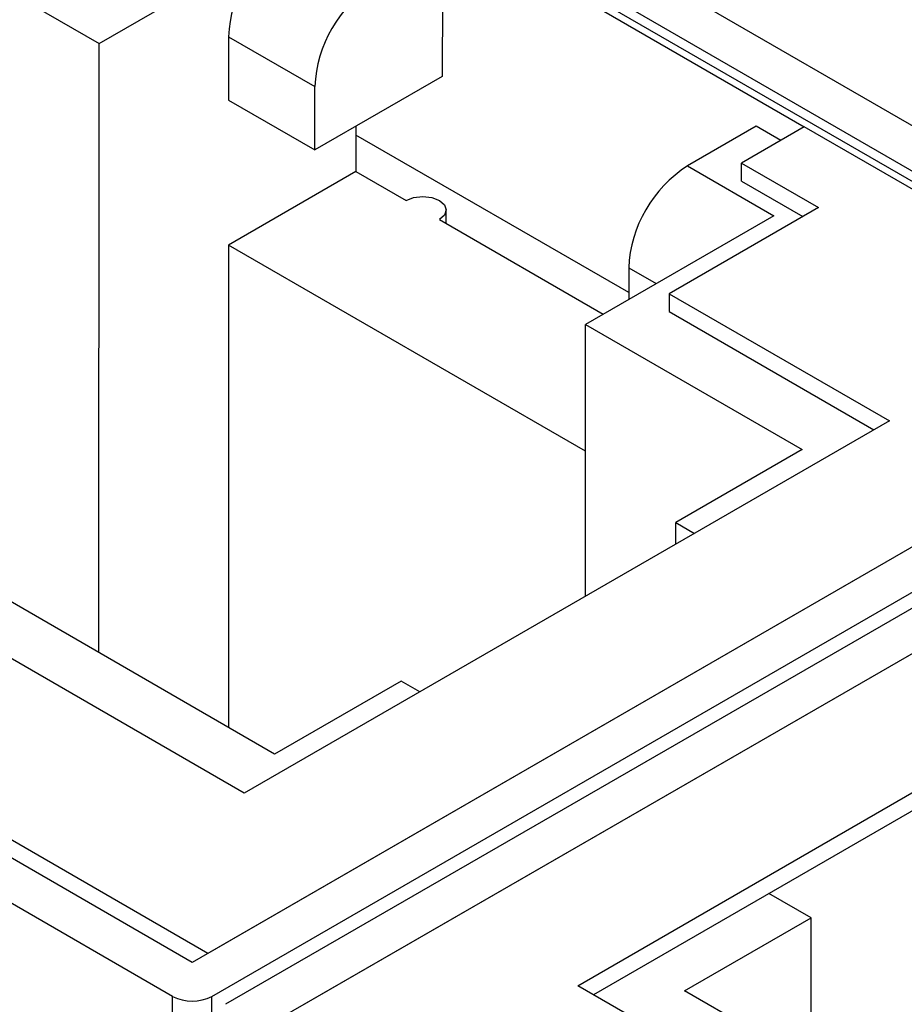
# Model space of a CAD drawing. Extents: x 7.6 to 27.1, y 2.7 to 20.5.
# Tile 125 of 136: x 24.001 to 24.32, y 19.779 to 20.134. Entities that reach past the tile are written whole.
import ezdxf

# ---------------------------------------------------------------- set-up
doc = ezdxf.new("R2010")
doc.units = 0
doc.layers.get('0').update_dxf_attribs({"linetype": 'CONTINUOUS'})

msp = doc.modelspace()

# ---------------------------------------------------------------- linework, layer by layer
at = {"color": 7, "linetype": 'CONTINUOUS'}
for p, q in [((24.4610967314, 20.0158395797), (24.0007702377, 20.28170755)), ((24.4365699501, 20.0098466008), (23.9920420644, 20.2665898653)), ((23.9936991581, 20.2694594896), (24.4398835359, 20.0117594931)), ((24.1386560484, 20.1792047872), (24.2836129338, 20.0954829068)), ((23.9512487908, 20.1706450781), (24.0293840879, 20.1255169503)), ((24.0293840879, 20.1255169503), (24.0972663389, 20.1647045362)), ((24.1531277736, 20.1610220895), (24.1531179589, 20.1136684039)), ((24.07604806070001, 20.1279651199), (24.0760433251, 20.1051047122)), ((24.07604806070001, 20.1279651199), (24.1071607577, 20.1099955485)), ((24.029338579, 19.9058769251), (24.02938407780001, 20.1255169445)), ((24.1531179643, 20.1136684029), (24.1071560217, 20.0871351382)), ((24.1071560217, 20.0871351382), (24.1071607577, 20.1099955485)), ((24.0760433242, 20.1051047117), (24.1071560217, 20.0871351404)), ((24.121997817, 20.0957031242), (24.1219944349, 20.0793856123)), ((24.2662648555, 20.0956782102), (24.24151611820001, 20.0813910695)), ((24.2751059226, 20.0905719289), (24.2662648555, 20.0956782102)), ((24.2202959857, 20.0357007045), (24.1219971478, 20.0924745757)), ((24.2836129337, 20.0954829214), (24.2609632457, 20.082407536)), ((24.4342266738, 20.0084938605), (24.2836129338, 20.0954829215)), ((24.2609618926, 20.0758760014), (24.2609632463, 20.0824075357)), ((24.260963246, 20.0824075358), (24.2887046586, 20.0663850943)), ((24.1219944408, 20.0793856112), (24.07603249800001, 20.0528523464)), ((24.1219944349, 20.0793856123), (24.14002844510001, 20.0689698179)), ((24.24151611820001, 20.0813910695), (24.2726288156, 20.0634214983)), ((24.2609618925, 20.0758759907), (24.2830482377, 20.0631197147)), ((24.15453111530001, 20.0605935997), (24.1545321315, 20.065498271)), ((24.2887046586, 20.0663850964), (24.2348865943, 20.0353165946)), ((24.0817116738, 19.8552124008), (23.722501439, 20.062679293)), ((24.0926701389, 19.8692989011), (23.7610370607, 20.0608382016)), ((24.1520437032, 20.0620302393), (24.2111171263, 20.027911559)), ((24.2726288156, 20.0634214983), (24.2047465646, 20.0242339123)), ((24.0686301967, 19.797439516), (23.6224458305, 20.055139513)), ((24.0629733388, 19.7941738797), (23.6167889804, 20.0518738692)), ((24.07603249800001, 20.0528523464), (24.0759964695, 19.878929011)), ((24.2047371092, 19.9785172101), (24.07603249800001, 20.0528523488)), ((24.0559022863, 19.7819258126), (23.5955757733, 20.0477938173)), ((24.2202978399, 20.0446516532), (24.2202954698, 20.0332101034)), ((24.2348865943, 20.0353165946), (24.2348852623, 20.028887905)), ((24.2348865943, 20.0353165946), (24.314271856, 19.9894665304)), ((24.2348852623, 20.028887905), (24.3087045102, 19.9862525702)), ((24.2047262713, 19.9262272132), (24.2047465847, 20.0242339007)), ((24.2047465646, 20.0242339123), (24.2828818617, 19.9791057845)), ((24.4398835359, 20.0117594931), (24.0629733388, 19.7941738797)), ((24.4342266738, 20.0084938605), (24.0686301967, 19.797439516)), ((24.07004441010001, 19.781923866), (24.4610967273, 20.0076735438)), ((24.4660462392, 20.0048148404), (24.0749939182, 19.7790651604)), ((24.314271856, 19.9894665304), (24.0817116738, 19.8552124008)), ((24.0962071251, 19.7749792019), (24.4731173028, 19.9925648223)), ((24.1018639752, 19.7782448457), (24.4674604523, 19.9892991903)), ((24.2828818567, 19.9791057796), (24.2372734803, 19.9527766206)), ((24.2372718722, 19.9450153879), (24.2372734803, 19.9527766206)), ((24.2372734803, 19.9527766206), (24.243993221, 19.9488955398)), ((24.2019195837, 19.7857846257), (24.4344797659, 19.9200387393)), ((24.4345674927, 19.9135586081), (24.2075746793, 19.7825184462)), ((24.1382785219, 19.8956280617), (24.0926701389, 19.8692989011)), ((24.1449982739, 19.8917469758), (24.1382785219, 19.8956280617)), ((24.2860636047, 19.8102726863), (24.2708612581, 19.8190530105)), ((24.2404552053, 19.7839435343), (24.2860636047, 19.8102726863)), ((24.2860526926, 19.7576080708), (24.2860636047, 19.8102726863)), ((24.5611298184, 19.5783177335), (24.2019195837, 19.7857846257)), ((24.57208828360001, 19.5924042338), (24.2404552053, 19.7839435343))]:
    msp.add_line(p, q, dxfattribs=at)
at = {"color": 8, "linetype": 'CONTINUOUS'}
for p, q in [((24.2202978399, 20.0446516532), (24.2302040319, 20.0389301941)), ((24.0558654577, 19.6042220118), (24.0559022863, 19.7819258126)), ((24.0700058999, 19.5960546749), (24.07004441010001, 19.781923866))]:
    msp.add_line(p, q, dxfattribs=at)
at = {"color": 7, "linetype": 'CONTINUOUS', "flags": 128}
msp.add_lwpolyline([(24.14002844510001, 20.0689698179), (24.1427847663, 20.0700328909), (24.1460360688, 20.0704058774), (24.1492873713, 20.0700319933), (24.1520436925, 20.0689681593), (24.1538854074, 20.0673763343), (24.1545321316, 20.0654988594), (24.1538854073, 20.063621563), (24.1520437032, 20.0620302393)], dxfattribs=at)
at = {"color": 7, "linetype": 'CONTINUOUS'}
for centre, radius, start, end in [((24.1221136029, 20.1258575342), 0.0461137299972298, 122.6037365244, 177.380436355), ((24.1532262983, 20.1078879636), 0.0461137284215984, 122.6037348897, 177.3804373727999), ((24.2663633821, 20.0425440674), 0.0461137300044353, 122.6037365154, 177.3804363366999), ((24.0629752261, 19.7955683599), 0.0153670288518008, 242.5956470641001, 297.3885801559)]:
    msp.add_arc(centre, radius, start, end, dxfattribs=at)

doc.saveas('drawing.dxf')
